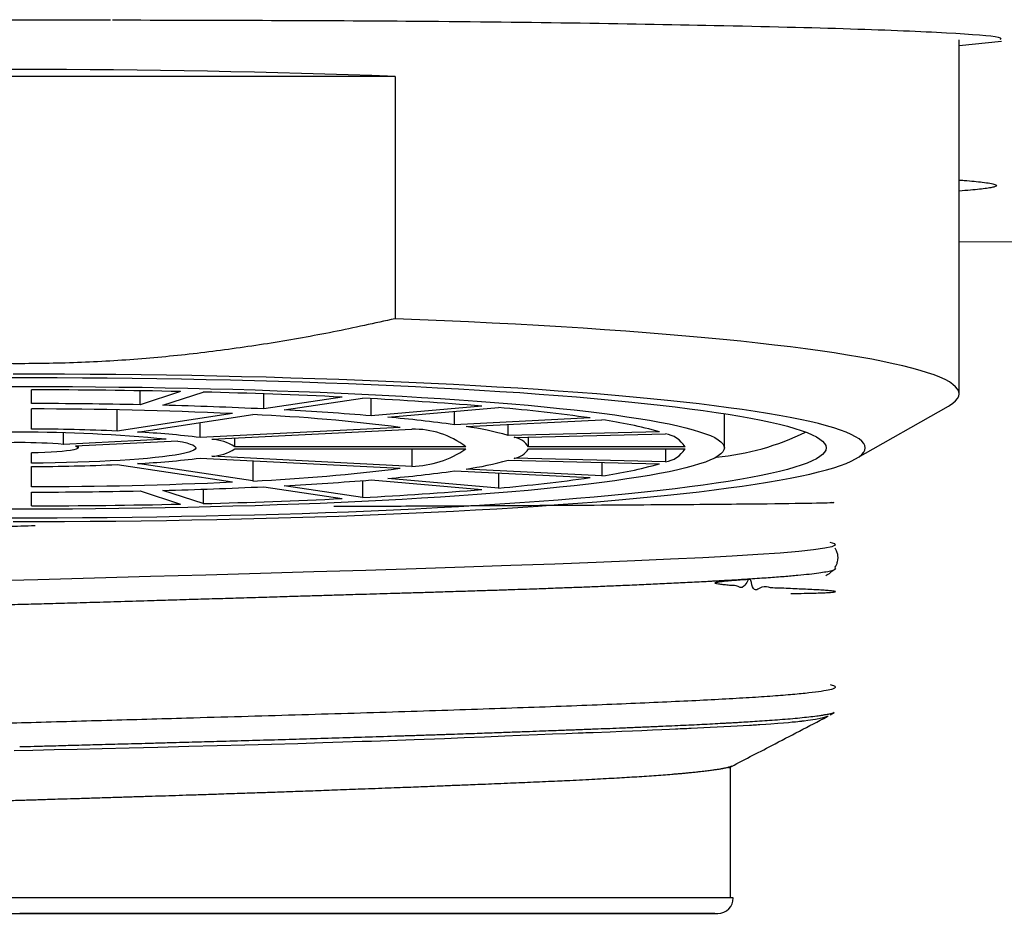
# Model space of a CAD drawing. Header units: millimetres. Extents: x 8 to 955, y 12 to 2039.
# Tile 56 of 116: x 517 to 529, y 1078 to 1090. Entities that reach past the tile are written whole.
import ezdxf

# ---------------------------------------------------------------- set-up
doc = ezdxf.new("R2010")
doc.units = ezdxf.units.MM

msp = doc.modelspace()

# ---------------------------------------------------------------- linework, layer by layer
at = {"color": 7, "linetype": 'Continuous', "lineweight": 30}
for p, q in [((528.783, 1084.935), (528.783, 1089.458)), ((529.322, 1089.434), (528.783, 1089.378)), ((521.578, 1088.989), (511.987, 1088.989)), ((521.578, 1088.989), (521.578, 1085.894)), ((528.783, 1086.877), (529.83, 1086.879)), ((516.933, 1084.812), (516.933, 1084.986)), ((518.32, 1084.796), (518.32, 1084.974)), ((518.837, 1084.964), (518.32, 1084.796)), ((518.609, 1084.789), (519.127, 1084.957)), ((519.902, 1084.742), (519.902, 1084.934)), ((520.902, 1084.893), (519.902, 1084.742)), ((520.162, 1084.729), (521.162, 1084.88)), ((521.272, 1084.655), (521.272, 1084.874)), ((522.686, 1084.778), (521.272, 1084.655)), ((527.458, 1084.103), (528.644, 1084.777)), ((516.933, 1084.485), (516.933, 1084.742)), ((518.026, 1084.459), (518.026, 1084.73)), ((519.502, 1084.682), (518.026, 1084.459)), ((518.286, 1084.446), (519.762, 1084.669)), ((521.484, 1084.636), (522.898, 1084.76)), ((522.335, 1084.54), (522.335, 1084.711)), ((525.783, 1084.245), (525.783, 1084.682)), ((519.086, 1084.376), (519.086, 1084.567)), ((524.068, 1084.627), (522.335, 1084.54)), ((522.485, 1084.517), (524.218, 1084.604)), ((523.021, 1084.404), (523.021, 1084.544)), ((517.344, 1084.289), (517.344, 1084.435)), ((521.642, 1084.505), (519.086, 1084.376)), ((519.236, 1084.354), (521.792, 1084.482)), ((524.953, 1084.45), (523.021, 1084.404)), ((523.098, 1084.379), (525.031, 1084.424)), ((518.652, 1084.354), (517.344, 1084.289)), ((518.802, 1084.332), (517.494, 1084.266)), ((519.529, 1084.258), (519.529, 1084.368)), ((523.281, 1084.258), (523.281, 1084.383)), ((516.933, 1084.05), (516.933, 1084.181)), ((517.533, 1084.245), (517.533, 1084.268)), ((522.481, 1084.258), (519.529, 1084.258)), ((519.529, 1084.232), (522.481, 1084.232)), ((521.792, 1084.232), (521.792, 1084.008)), ((525.281, 1084.258), (523.281, 1084.258)), ((523.281, 1084.232), (525.281, 1084.232)), ((525.031, 1084.232), (525.031, 1084.066)), ((518.026, 1084.031), (519.502, 1083.809)), ((519.762, 1083.822), (518.286, 1084.044)), ((519.086, 1084.114), (521.642, 1083.986)), ((521.792, 1084.008), (519.236, 1084.137)), ((519.762, 1084.08), (519.762, 1083.822)), ((523.021, 1084.086), (524.953, 1084.041)), ((525.031, 1084.066), (523.098, 1084.111)), ((524.218, 1084.058), (524.218, 1083.886)), ((516.933, 1083.749), (516.933, 1084.006)), ((522.335, 1083.951), (524.068, 1083.864)), ((524.218, 1083.886), (522.485, 1083.973)), ((522.898, 1083.922), (522.898, 1083.731)), ((521.162, 1083.827), (521.162, 1083.61)), ((521.272, 1083.835), (522.686, 1083.712)), ((522.898, 1083.731), (521.484, 1083.854)), ((516.933, 1083.504), (516.933, 1083.679)), ((518.32, 1083.695), (518.837, 1083.526)), ((519.127, 1083.533), (518.609, 1083.702)), ((519.127, 1083.717), (519.127, 1083.533)), ((519.902, 1083.748), (520.902, 1083.597)), ((521.162, 1083.61), (520.162, 1083.761)), ((527.156, 1082.671), (527.183, 1082.686)), ((527.133, 1080.836), (527.186, 1080.864)), ((525.863, 1078.499), (525.863, 1080.169)), ((525.897, 1078.496), (507.668, 1078.496)), ((507.865, 1078.299), (525.7, 1078.299))]:
    msp.add_line(p, q, dxfattribs=at)
at = {"color": 7, "linetype": 'Continuous', "lineweight": 30, "flags": 128}
for points in [[(528.644, 1084.777), (528.657, 1084.784), (528.702, 1084.814), (528.737, 1084.845), (528.762, 1084.875), (528.778, 1084.905), (528.783, 1084.935), (528.778, 1084.966), (528.762, 1084.996), (528.737, 1085.026), (528.702, 1085.056), (528.657, 1085.086), (528.602, 1085.116), (528.536, 1085.146), (528.461, 1085.176), (528.376, 1085.205), (528.282, 1085.234), (528.178, 1085.263), (528.064, 1085.292), (527.94, 1085.32), (527.808, 1085.348), (527.666, 1085.376), (527.515, 1085.403), (527.354, 1085.43), (527.185, 1085.457), (527.008, 1085.483), (526.821, 1085.508), (526.627, 1085.534), (526.423, 1085.558), (526.212, 1085.582), (525.993, 1085.606), (525.766, 1085.629), (525.532, 1085.651), (525.29, 1085.673), (525.041, 1085.694), (524.785, 1085.715), (524.523, 1085.735), (524.254, 1085.754), (523.979, 1085.772), (523.697, 1085.79), (523.41, 1085.807), (523.117, 1085.824), (522.819, 1085.839), (522.516, 1085.854), (522.208, 1085.868), (521.895, 1085.882), (521.578, 1085.894)], [(527.583, 1084.245), (527.578, 1084.274), (527.563, 1084.302), (527.538, 1084.331), (527.503, 1084.359), (527.459, 1084.387), (527.404, 1084.416), (527.34, 1084.444), (527.266, 1084.472), (527.182, 1084.499), (527.089, 1084.527), (526.986, 1084.554), (526.874, 1084.581), (526.753, 1084.607), (526.622, 1084.633), (526.482, 1084.659), (526.334, 1084.685), (526.176, 1084.71), (526.01, 1084.734), (525.836, 1084.758), (525.653, 1084.782), (525.462, 1084.805), (525.263, 1084.828), (525.056, 1084.85), (524.841, 1084.872), (524.62, 1084.893), (524.39, 1084.913), (524.154, 1084.933), (523.911, 1084.952), (523.662, 1084.971), (523.406, 1084.989), (523.144, 1085.006), (522.876, 1085.022), (522.603, 1085.038), (522.324, 1085.053), (522.04, 1085.067), (521.751, 1085.081), (521.458, 1085.094), (521.16, 1085.106), (520.859, 1085.117), (520.553, 1085.127), (520.245, 1085.137), (519.932, 1085.146), (519.617, 1085.153), (519.3, 1085.161), (518.98, 1085.167), (518.658, 1085.172), (518.334, 1085.177), (518.009, 1085.18), (517.683, 1085.183), (517.356, 1085.185), (517.029, 1085.186), (516.701, 1085.186)], [(516.558, 1085.029), (516.857, 1085.03), (517.157, 1085.029), (517.455, 1085.027), (517.753, 1085.025), (518.05, 1085.022), (518.345, 1085.018), (518.639, 1085.013), (518.931, 1085.007), (519.22, 1085), (519.507, 1084.993), (519.79, 1084.984), (520.071, 1084.975), (520.347, 1084.965), (520.62, 1084.955), (520.889, 1084.943), (521.152, 1084.931), (521.412, 1084.918), (521.666, 1084.904), (521.914, 1084.89), (522.157, 1084.874), (522.394, 1084.858), (522.625, 1084.842), (522.849, 1084.825), (523.067, 1084.807), (523.277, 1084.788), (523.481, 1084.769), (523.677, 1084.749), (523.866, 1084.729), (524.046, 1084.708), (524.219, 1084.687), (524.383, 1084.665), (524.539, 1084.643), (524.687, 1084.62), (524.825, 1084.597), (524.955, 1084.574), (525.076, 1084.55), (525.188, 1084.526), (525.29, 1084.501), (525.383, 1084.476), (525.466, 1084.451), (525.54, 1084.426), (525.604, 1084.401), (525.659, 1084.375), (525.703, 1084.349), (525.738, 1084.323), (525.763, 1084.297), (525.778, 1084.271), (525.783, 1084.245)], [(516.622, 1085.143), (516.943, 1085.143), (517.263, 1085.142), (517.583, 1085.14), (517.902, 1085.138), (518.22, 1085.134), (518.536, 1085.13), (518.851, 1085.125), (519.164, 1085.119), (519.474, 1085.112), (519.782, 1085.104), (520.087, 1085.095), (520.389, 1085.086), (520.687, 1085.076), (520.982, 1085.065), (521.272, 1085.053), (521.558, 1085.041), (521.84, 1085.027), (522.117, 1085.013), (522.388, 1084.998), (522.654, 1084.983), (522.914, 1084.966), (523.169, 1084.95), (523.417, 1084.932), (523.659, 1084.914), (523.894, 1084.895), (524.122, 1084.875), (524.343, 1084.855), (524.557, 1084.834), (524.764, 1084.813), (524.962, 1084.791), (525.153, 1084.768), (525.336, 1084.745), (525.51, 1084.722), (525.676, 1084.698), (525.833, 1084.674), (525.982, 1084.649), (526.121, 1084.624), (526.252, 1084.598), (526.373, 1084.573), (526.486, 1084.546), (526.588, 1084.52), (526.682, 1084.493), (526.765, 1084.466), (526.839, 1084.439), (526.904, 1084.412), (526.958, 1084.384), (527.003, 1084.357), (527.038, 1084.329), (527.063, 1084.301), (527.078, 1084.273), (527.083, 1084.245)], [(518.802, 1084.332), (518.864, 1084.32), (518.917, 1084.307), (518.96, 1084.294), (518.994, 1084.282), (519.017, 1084.268), (519.03, 1084.255), (519.032, 1084.242), (519.025, 1084.229), (519.007, 1084.216), (518.979, 1084.203), (518.941, 1084.19), (518.893, 1084.177), (518.835, 1084.165), (518.768, 1084.153), (518.692, 1084.141), (518.607, 1084.13), (518.514, 1084.12), (518.413, 1084.11), (518.305, 1084.101), (518.189, 1084.092), (518.067, 1084.084), (517.94, 1084.077), (517.807, 1084.071), (517.669, 1084.065), (517.527, 1084.06), (517.382, 1084.056), (517.234, 1084.053), (517.084, 1084.051), (516.933, 1084.05)], [(525.783, 1084.245), (525.778, 1084.219), (525.763, 1084.193), (525.738, 1084.167), (525.703, 1084.141), (525.659, 1084.115), (525.604, 1084.09), (525.54, 1084.064), (525.466, 1084.039), (525.383, 1084.014), (525.29, 1083.989), (525.188, 1083.965), (525.076, 1083.94), (524.955, 1083.917), (524.825, 1083.893), (524.687, 1083.87), (524.539, 1083.847), (524.383, 1083.825), (524.219, 1083.803), (524.046, 1083.782), (523.866, 1083.761), (523.677, 1083.741), (523.481, 1083.721), (523.277, 1083.702), (523.067, 1083.684), (522.849, 1083.666), (522.625, 1083.649), (522.394, 1083.632), (522.157, 1083.616), (521.914, 1083.601), (521.666, 1083.586), (521.412, 1083.572), (521.152, 1083.559), (520.889, 1083.547), (520.62, 1083.536), (520.347, 1083.525), (520.071, 1083.515), (519.79, 1083.506), (519.507, 1083.498), (519.22, 1083.49), (518.931, 1083.483), (518.639, 1083.478), (518.345, 1083.473), (518.05, 1083.469), (517.753, 1083.465), (517.455, 1083.463), (517.157, 1083.461), (516.857, 1083.461), (516.558, 1083.461)], [(527.083, 1084.245), (527.078, 1084.217), (527.063, 1084.189), (527.038, 1084.162), (527.003, 1084.134), (526.958, 1084.106), (526.904, 1084.079), (526.839, 1084.051), (526.765, 1084.024), (526.682, 1083.997), (526.588, 1083.97), (526.486, 1083.944), (526.373, 1083.918), (526.252, 1083.892), (526.121, 1083.867), (525.982, 1083.841), (525.833, 1083.817), (525.676, 1083.792), (525.51, 1083.768), (525.336, 1083.745), (525.153, 1083.722), (524.962, 1083.7), (524.764, 1083.678), (524.557, 1083.656), (524.343, 1083.636), (524.122, 1083.615), (523.894, 1083.596), (523.659, 1083.577), (523.417, 1083.559), (523.169, 1083.541), (522.914, 1083.524), (522.654, 1083.508), (522.388, 1083.492), (522.117, 1083.477), (521.84, 1083.463), (521.558, 1083.45), (521.272, 1083.437), (520.982, 1083.425), (520.687, 1083.414), (520.389, 1083.404), (520.087, 1083.395), (519.782, 1083.386), (519.474, 1083.379), (519.164, 1083.372), (518.851, 1083.366), (518.536, 1083.361), (518.22, 1083.356), (517.902, 1083.353), (517.583, 1083.35), (517.263, 1083.348), (516.943, 1083.348), (516.622, 1083.348)], [(516.701, 1083.304), (517.029, 1083.304), (517.356, 1083.305), (517.683, 1083.307), (518.009, 1083.31), (518.334, 1083.314), (518.658, 1083.318), (518.98, 1083.324), (519.3, 1083.33), (519.617, 1083.337), (519.932, 1083.345), (520.245, 1083.354), (520.553, 1083.363), (520.859, 1083.374), (521.16, 1083.385), (521.458, 1083.397), (521.751, 1083.409), (522.04, 1083.423), (522.324, 1083.437), (522.603, 1083.452), (522.876, 1083.468), (523.144, 1083.485), (523.406, 1083.502), (523.662, 1083.52), (523.911, 1083.538), (524.154, 1083.557), (524.39, 1083.577), (524.62, 1083.598), (524.841, 1083.619), (525.056, 1083.64), (525.263, 1083.662), (525.462, 1083.685), (525.653, 1083.708), (525.836, 1083.732), (526.01, 1083.756), (526.176, 1083.781), (526.334, 1083.806), (526.482, 1083.831), (526.622, 1083.857), (526.753, 1083.883), (526.874, 1083.91), (526.986, 1083.937), (527.089, 1083.964), (527.182, 1083.991), (527.266, 1084.019), (527.34, 1084.047), (527.404, 1084.075), (527.459, 1084.103), (527.503, 1084.131), (527.538, 1084.16), (527.563, 1084.188), (527.578, 1084.217), (527.583, 1084.245)], [(517.494, 1084.266), (517.517, 1084.258), (517.53, 1084.25), (517.532, 1084.243), (517.523, 1084.235), (517.503, 1084.227), (517.473, 1084.22), (517.432, 1084.213), (517.382, 1084.206), (517.324, 1084.2), (517.257, 1084.195), (517.183, 1084.19), (517.104, 1084.186), (517.02, 1084.183), (516.933, 1084.181)], [(527.132, 1083.042), (527.19, 1083.022), (527.198, 1083.002), (527.156, 1082.982), (527.064, 1082.962), (526.923, 1082.941), (526.733, 1082.921), (526.495, 1082.901), (526.211, 1082.881), (525.881, 1082.861), (525.508, 1082.841), (525.093, 1082.821), (524.638, 1082.801), (524.145, 1082.781), (523.617, 1082.761), (523.056, 1082.741), (522.465, 1082.72), (521.846, 1082.7), (521.204, 1082.68), (520.54, 1082.66), (519.858, 1082.64), (519.161, 1082.62), (518.453, 1082.6), (517.737, 1082.58), (517.016, 1082.56), (516.294, 1082.54)], [(527.097, 1080.813), (527.096, 1080.812), (527.092, 1080.81), (527.089, 1080.809), (527.087, 1080.808), (527.086, 1080.807), (527.085, 1080.807), (527.085, 1080.807), (527.085, 1080.807), (527.085, 1080.807), (527.085, 1080.807), (527.085, 1080.807), (527.085, 1080.807), (527.085, 1080.807), (527.085, 1080.807), (527.029, 1080.791), (526.945, 1080.775), (526.849, 1080.761), (526.8, 1080.755), (526.794, 1080.754), (526.787, 1080.753), (526.78, 1080.752), (526.774, 1080.752), (526.767, 1080.751), (526.76, 1080.75), (526.753, 1080.749), (526.742, 1080.748), (526.72, 1080.746), (526.69, 1080.743), (526.65, 1080.739), (526.6, 1080.734), (526.539, 1080.729), (526.465, 1080.723), (526.377, 1080.717), (526.311, 1080.712), (526.237, 1080.707), (526.216, 1080.706), (526.195, 1080.704), (526.173, 1080.703), (526.151, 1080.702), (526.128, 1080.7), (526.105, 1080.699), (525.864, 1080.685), (525.603, 1080.672), (525.36, 1080.66), (525.331, 1080.659), (525.303, 1080.657), (525.274, 1080.656), (525.246, 1080.655), (525.217, 1080.654), (525.187, 1080.652), (525.158, 1080.651), (525.081, 1080.648), (524.984, 1080.643), (524.866, 1080.638), (524.727, 1080.632), (524.608, 1080.627), (524.474, 1080.622), (524.326, 1080.615), (524.107, 1080.606), (524.077, 1080.605), (524.045, 1080.604), (524.014, 1080.603), (523.981, 1080.601), (523.949, 1080.6), (523.915, 1080.599), (523.762, 1080.593), (523.589, 1080.586), (523.395, 1080.578), (523.18, 1080.569), (522.981, 1080.56), (522.72, 1080.55), (522.458, 1080.539), (522.21, 1080.53), (521.819, 1080.515), (521.393, 1080.5), (521.276, 1080.496), (521.157, 1080.492), (521.035, 1080.488), (520.911, 1080.484), (520.784, 1080.48), (520.655, 1080.476), (520.333, 1080.466), (520, 1080.456), (519.657, 1080.446), (519.304, 1080.437), (518.942, 1080.428), (518.546, 1080.418), (518.179, 1080.409), (517.837, 1080.401), (517.518, 1080.393), (517.223, 1080.386), (516.952, 1080.379), (516.712, 1080.373)]]:
    msp.add_lwpolyline(points, dxfattribs=at)
at = {"color": 7, "linetype": 'Continuous', "lineweight": 30}
for centre, radius, start, end in [((516.783, 958.044), 131.033, 87.90249, 92.09751), ((516.798, 990.279), 94.707, 88.76639, 89.91881), ((517.246, 1008.242), 76.738, 87.2694, 88.59552), ((516.795, 1012.363), 72.448, 88.79411, 89.8911), ((517.138, 1026.102), 58.705, 87.30131, 88.5636), ((518.67, 1036.172), 48.771, 85.2766, 87.0712), ((516.872, 1027.107), 57.635, 87.38475, 89.93965), ((518.77, 1062.42), 22.271, 82.5898, 87.4481), ((518.227, 1047.465), 37.314, 85.3199, 87.028), ((520.972, 1062.591), 22.252, 82.0044, 85.0354), ((519.988, 1067.673), 17.029, 82.0779, 84.962), ((523.407, 1078.926), 5.736, 74.3627, 81.8725), ((516.783, 1065.382), 19.064, 84.3731, 95.6269), ((516.824, 1056.396), 28.089, 87.547, 89.7774), ((517.727, 1073.411), 11.049, 82.9359, 87.102), ((521.821, 1083.4), 1.083, 52.4582, 91.5055), ((521.85, 1080.17), 4.393, 74.5479, 81.6873), ((524.972, 1084.064), 0.365, 32.1697, 80.8201), ((525.399, 1087.332), 3.217, 275.0353, 296.232), ((516.783, 1077.47), 6.842, 85.2933, 94.7067), ((519.21, 1083.776), 0.578, 56.5209, 87.4428), ((523.048, 1084.104), 0.28, 33.4453, 79.5445), ((519.21, 1084.714), 0.578, 272.5572, 303.4791), ((521.763, 1085.27), 1.262, 271.3489, 304.6874), ((523.048, 1084.386), 0.28, 280.4555, 326.5547), ((524.972, 1084.426), 0.365, 279.1799, 327.8303), ((516.824, 1112.095), 28.089, 270.2226, 272.453), ((517.727, 1095.079), 11.049, 272.898, 277.0641), ((521.85, 1088.321), 4.393, 278.3127, 285.4521), ((523.407, 1089.565), 5.736, 278.1275, 285.6373), ((518.685, 1107.047), 23.251, 272.6543, 277.3078), ((519.988, 1100.817), 17.029, 275.038, 277.9221), ((516.856, 1142.051), 58.302, 270.07498, 272.60063), ((518.227, 1121.025), 37.314, 272.972, 274.6801), ((520.972, 1105.9), 22.252, 274.9646, 277.9956), ((516.795, 1156.127), 72.448, 270.1089, 271.20589), ((517.138, 1142.388), 58.705, 271.4364, 272.69869), ((518.67, 1132.318), 48.771, 272.9288, 274.7234), ((516.798, 1178.211), 94.707, 270.08119, 271.23361), ((517.246, 1160.248), 76.738, 271.40448, 272.7306), ((525.7, 1078.496), 0.197, 270, 0)]:
    msp.add_arc(centre, radius, start, end, dxfattribs=at)
for points, knots in [([(513.04, 1089.703), (513.239, 1089.704), (513.637, 1089.706), (514.243, 1089.709), (514.854, 1089.711), (515.468, 1089.713), (516.085, 1089.714), (516.703, 1089.714), (517.323, 1089.714), (517.735, 1089.713), (517.941, 1089.713)], [0, 0, 0, 0, 0.125715, 0.250999, 0.375967, 0.500731, 0.625405, 0.750102, 0.874935, 1, 1, 1, 1]), ([(517.968, 1089.711), (519.253, 1089.708), (522.156, 1089.702), (525.288, 1089.653), (527.485, 1089.599), (528.695, 1089.548), (529.344, 1089.5), (529.315, 1089.469), (529.304, 1089.458)], [0, 0, 0, 0, 0.205534, 0.46473, 0.614559, 0.76397, 0.913128, 1, 1, 1, 1]), ([(528.783, 1087.666), (528.804, 1087.664), (528.876, 1087.659), (528.976, 1087.65), (529.09, 1087.638), (529.181, 1087.625), (529.242, 1087.61), (529.264, 1087.596), (529.248, 1087.583), (529.204, 1087.57), (529.137, 1087.559), (529.045, 1087.547), (528.929, 1087.536), (528.832, 1087.528), (528.783, 1087.524)], [0, 0, 0, 0, 0.033488, 0.114058, 0.194846, 0.296372, 0.397104, 0.49735, 0.597422, 0.677489, 0.757619, 0.837984, 0.918751, 1, 1, 1, 1]), ([(521.578, 1085.894), (521.316, 1085.836), (520.791, 1085.72), (519.997, 1085.579), (519.199, 1085.465), (518.39, 1085.38), (517.572, 1085.33), (516.745, 1085.314), (515.919, 1085.333), (515.108, 1085.386), (514.313, 1085.471), (513.534, 1085.585), (512.758, 1085.724), (512.244, 1085.837), (511.987, 1085.894)], [0, 0, 0, 0, 0.0832725, 0.1665962, 0.2499054, 0.3331582, 0.4184662, 0.5038522, 0.5892385, 0.6745469, 0.7557026, 0.8368606, 0.9184291, 1, 1, 1, 1]), ([(527.149, 1083.551), (527.171, 1083.548), (527.225, 1083.543), (526.885, 1083.534), (526.172, 1083.525), (525.056, 1083.516), (523.557, 1083.507), (522.103, 1083.5), (521.104, 1083.495), (520.793, 1083.494)], [0, 0, 0, 0, 0.106237, 0.260492, 0.419228, 0.582445, 0.750141, 0.922315, 1, 1, 1, 1]), ([(516.979, 1083.248), (516.859, 1083.245), (516.507, 1083.234), (515.889, 1083.215), (515.182, 1083.192), (514.639, 1083.174), (514.269, 1083.162), (513.998, 1083.153), (513.672, 1083.142), (513.292, 1083.129), (512.936, 1083.116), (512.461, 1083.099), (511.963, 1083.081), (511.283, 1083.054), (510.499, 1083.02), (509.716, 1082.982), (509.187, 1082.953), (508.89, 1082.936), (508.7, 1082.925), (508.501, 1082.912), (508.225, 1082.89), (508.02, 1082.869), (507.867, 1082.847), (507.774, 1082.83), (507.751, 1082.815), (507.74, 1082.808)], [0, 0, 0, 0, 0.026034, 0.076056, 0.133713, 0.180107, 0.196082, 0.2165, 0.24137, 0.270701, 0.304507, 0.325686, 0.385389, 0.428861, 0.503745, 0.604579, 0.676799, 0.701361, 0.729975, 0.763053, 0.800746, 0.885974, 0.911381, 0.95665, 1, 1, 1, 1]), ([(527.196, 1082.721), (527.202, 1082.73), (527.216, 1082.751), (527.228, 1082.787), (527.234, 1082.819), (527.235, 1082.84), (527.234, 1082.856), (527.233, 1082.869), (527.229, 1082.894), (527.219, 1082.928), (527.204, 1082.952), (527.197, 1082.963)], [0, 0, 0, 0, 0.13639, 0.31925, 0.449472, 0.512248, 0.551676, 0.596385, 0.649596, 0.832909, 1, 1, 1, 1]), ([(527.191, 1082.712), (527.194, 1082.711), (527.207, 1082.704), (527.197, 1082.691), (527.16, 1082.675), (527.089, 1082.659), (526.992, 1082.644), (526.872, 1082.629), (526.725, 1082.614), (526.55, 1082.599), (526.349, 1082.584), (526.193, 1082.574), (526.115, 1082.569)], [0, 0, 0, 0, 0.031016, 0.146159, 0.261395, 0.376538, 0.479181, 0.581891, 0.684534, 0.789666, 0.894868, 1, 1, 1, 1]), ([(527.078, 1082.616), (527.099, 1082.626), (527.127, 1082.64), (527.15, 1082.665), (527.156, 1082.671)], [0, 0, 0, 0, 0.747493, 1, 1, 1, 1]), ([(526.114, 1082.569), (526.064, 1082.565), (525.963, 1082.559), (525.836, 1082.552), (525.743, 1082.546), (525.689, 1082.543), (525.631, 1082.54), (525.565, 1082.536), (525.441, 1082.53), (525.26, 1082.52), (525.023, 1082.509), (524.786, 1082.498), (524.55, 1082.487), (524.317, 1082.478), (524.097, 1082.468), (523.89, 1082.46), (523.714, 1082.454), (523.567, 1082.448), (523.446, 1082.444), (523.321, 1082.439), (523.18, 1082.435), (523.017, 1082.429), (522.829, 1082.423), (522.617, 1082.416), (522.378, 1082.409), (522.139, 1082.401), (521.913, 1082.394), (521.713, 1082.388), (521.524, 1082.383), (521.343, 1082.377), (521.182, 1082.373), (521.041, 1082.369), (520.919, 1082.365), (520.803, 1082.361), (520.694, 1082.358), (520.559, 1082.354), (520.386, 1082.349), (520.159, 1082.342), (519.896, 1082.334), (519.621, 1082.326), (519.339, 1082.317), (519.054, 1082.309), (518.76, 1082.3), (518.432, 1082.29), (518.087, 1082.28), (517.729, 1082.269), (517.402, 1082.26), (517.105, 1082.251), (516.823, 1082.244), (516.533, 1082.236), (516.214, 1082.227), (515.954, 1082.22), (515.762, 1082.215), (515.648, 1082.212), (515.532, 1082.209), (515.413, 1082.205), (515.292, 1082.202), (515.167, 1082.199), (515.04, 1082.195), (514.839, 1082.19), (514.577, 1082.183), (514.266, 1082.175), (513.988, 1082.167), (513.755, 1082.16), (513.564, 1082.155), (513.41, 1082.151), (513.275, 1082.147), (513.16, 1082.144), (513.043, 1082.14), (512.91, 1082.136), (512.746, 1082.131), (512.56, 1082.125), (512.352, 1082.119), (512.142, 1082.112), (511.932, 1082.105), (511.727, 1082.099), (511.514, 1082.092), (511.316, 1082.085), (511.03, 1082.075), (510.664, 1082.062), (510.219, 1082.046), (509.804, 1082.031), (509.414, 1082.016), (509.059, 1082.002), (508.826, 1081.992), (508.701, 1081.987), (508.667, 1081.986), (508.632, 1081.984), (508.598, 1081.983), (508.564, 1081.981), (508.531, 1081.98), (508.434, 1081.975), (508.284, 1081.969), (508.097, 1081.96), (507.937, 1081.952), (507.811, 1081.945), (507.715, 1081.94), (507.642, 1081.936), (507.598, 1081.933), (507.578, 1081.932)], [0, 0, 0, 0, 0.014645, 0.029341, 0.033971, 0.038606, 0.043246, 0.048408, 0.054795, 0.073095, 0.090339, 0.106527, 0.122699, 0.137658, 0.151406, 0.163942, 0.175266, 0.182673, 0.189451, 0.196121, 0.203973, 0.213069, 0.223213, 0.234557, 0.247101, 0.260846, 0.271515, 0.281443, 0.29084, 0.299703, 0.308035, 0.314207, 0.32005, 0.325565, 0.330751, 0.335608, 0.344577, 0.355115, 0.367221, 0.380894, 0.392737, 0.405548, 0.419326, 0.432171, 0.449306, 0.46506, 0.479435, 0.49243, 0.504047, 0.516505, 0.530476, 0.545962, 0.550814, 0.555797, 0.560912, 0.566159, 0.571536, 0.577046, 0.582687, 0.588459, 0.603802, 0.617772, 0.630368, 0.641592, 0.649581, 0.656692, 0.662923, 0.668274, 0.672746, 0.679356, 0.687099, 0.695974, 0.705983, 0.717124, 0.726672, 0.736919, 0.747865, 0.758784, 0.767332, 0.79243, 0.817025, 0.841117, 0.864142, 0.887626, 0.908672, 0.911057, 0.913446, 0.91584, 0.918238, 0.920641, 0.923048, 0.92546, 0.941557, 0.956078, 0.969022, 0.980389, 0.987849, 0.994428, 1, 1, 1, 1]), ([(526.63, 1082.383), (526.676, 1082.384), (526.777, 1082.386), (526.901, 1082.389), (527.008, 1082.392), (527.095, 1082.396), (527.158, 1082.4), (527.195, 1082.404), (527.205, 1082.409), (527.191, 1082.413), (527.155, 1082.418), (527.098, 1082.423), (527.021, 1082.428), (526.929, 1082.433), (526.826, 1082.438), (526.716, 1082.443), (526.603, 1082.447), (526.49, 1082.456), (526.374, 1082.449), (526.269, 1082.496), (526.147, 1082.376), (526.114, 1082.645), (526.032, 1082.417), (525.941, 1082.495), (525.856, 1082.485), (525.786, 1082.495), (525.731, 1082.5), (525.694, 1082.507), (525.674, 1082.511), (525.666, 1082.515), (525.665, 1082.517), (525.665, 1082.517), (525.665, 1082.518), (525.665, 1082.518), (525.665, 1082.519), (525.665, 1082.52), (525.665, 1082.52), (525.667, 1082.523), (525.673, 1082.525), (525.689, 1082.53), (525.721, 1082.535), (525.771, 1082.542), (525.837, 1082.549), (525.919, 1082.555), (526.014, 1082.562), (526.079, 1082.566), (526.115, 1082.569)], [0, 0, 0, 0, 0.042869, 0.092681, 0.141004, 0.187837, 0.242069, 0.294156, 0.344099, 0.391897, 0.43755, 0.486135, 0.53203, 0.575234, 0.615748, 0.653571, 0.688101, 0.720035, 0.749374, 0.776118, 0.803359, 0.814883, 0.834692, 0.855231, 0.87242, 0.886261, 0.896754, 0.903904, 0.907728, 0.908177, 0.90833, 0.908443, 0.908487, 0.908528, 0.908569, 0.908614, 0.908727, 0.908881, 0.909978, 0.911892, 0.918212, 0.927873, 0.940881, 0.957237, 0.976943, 1, 1, 1, 1]), ([(527.134, 1081.22), (527.142, 1081.218), (527.183, 1081.209), (527.204, 1081.194), (527.198, 1081.174), (527.138, 1081.154), (527.028, 1081.134), (526.87, 1081.114), (526.663, 1081.093), (526.408, 1081.073), (526.108, 1081.053), (525.762, 1081.033), (525.374, 1081.013), (524.944, 1080.993), (524.475, 1080.972), (523.969, 1080.952), (523.428, 1080.932), (522.856, 1080.912), (522.254, 1080.892), (521.627, 1080.871), (520.975, 1080.851), (520.304, 1080.831), (519.616, 1080.811), (518.981, 1080.793), (518.406, 1080.776), (517.894, 1080.762), (517.38, 1080.747), (516.881, 1080.733), (516.402, 1080.72), (515.942, 1080.707), (515.368, 1080.691), (514.679, 1080.672), (513.882, 1080.649), (513.094, 1080.625), (512.322, 1080.602), (511.572, 1080.578), (510.849, 1080.555), (510.16, 1080.531), (509.553, 1080.508), (509.025, 1080.487), (508.57, 1080.467), (508.149, 1080.447), (507.766, 1080.427), (507.424, 1080.407), (507.125, 1080.387), (506.871, 1080.366), (506.666, 1080.345), (506.511, 1080.325), (506.407, 1080.304), (506.363, 1080.283), (506.355, 1080.268), (506.377, 1080.261), (506.379, 1080.26)], [0, 0, 0, 0, 0.005625, 0.026629, 0.047633, 0.068637, 0.089641, 0.110646, 0.13165, 0.152654, 0.173658, 0.194662, 0.215666, 0.23667, 0.257674, 0.278678, 0.299682, 0.320686, 0.34169, 0.362694, 0.383698, 0.404702, 0.425706, 0.44671, 0.461715, 0.476719, 0.491723, 0.506728, 0.520246, 0.533558, 0.54695, 0.570576, 0.594448, 0.618565, 0.642928, 0.667538, 0.692393, 0.717493, 0.74284, 0.763297, 0.78391, 0.804682, 0.82561, 0.846696, 0.86794, 0.88934, 0.910898, 0.932614, 0.954487, 0.976517, 0.998704, 1, 1, 1, 1]), ([(527.186, 1080.864), (527.185, 1080.864), (527.18, 1080.86), (527.158, 1080.853), (527.121, 1080.843), (527.084, 1080.836), (527.055, 1080.831), (527.037, 1080.828), (527.018, 1080.825), (526.994, 1080.821), (526.945, 1080.814), (526.865, 1080.805), (526.751, 1080.793), (526.627, 1080.781), (526.498, 1080.771), (526.367, 1080.761), (526.239, 1080.752), (526.119, 1080.744), (526.029, 1080.739), (525.969, 1080.735), (525.936, 1080.733), (525.905, 1080.731), (525.874, 1080.73), (525.837, 1080.728), (525.769, 1080.724), (525.665, 1080.718), (525.491, 1080.709), (525.259, 1080.698), (525.04, 1080.688), (524.883, 1080.681), (524.802, 1080.678), (524.719, 1080.674), (524.639, 1080.671), (524.561, 1080.668), (524.455, 1080.663), (524.326, 1080.658), (524.189, 1080.653), (524.079, 1080.649), (523.995, 1080.646), (523.921, 1080.643), (523.857, 1080.64), (523.792, 1080.638), (523.71, 1080.635), (523.599, 1080.631), (523.457, 1080.625), (523.289, 1080.619), (523.094, 1080.612), (522.871, 1080.604), (522.617, 1080.595), (522.399, 1080.587), (522.24, 1080.582), (522.151, 1080.579), (522.07, 1080.576), (521.99, 1080.574), (521.909, 1080.571), (521.829, 1080.568), (521.748, 1080.566), (521.569, 1080.56), (521.292, 1080.551), (520.914, 1080.539), (520.543, 1080.528), (520.175, 1080.517), (519.802, 1080.506), (519.496, 1080.498), (519.262, 1080.491), (519.104, 1080.487), (518.943, 1080.482), (518.774, 1080.478), (518.587, 1080.473), (518.339, 1080.466), (518.047, 1080.458), (517.729, 1080.45), (517.445, 1080.442), (517.194, 1080.435), (516.977, 1080.429), (516.844, 1080.425), (516.783, 1080.424)], [0, 0, 0, 0, 0.00345, 0.027182, 0.048539, 0.069733, 0.076361, 0.082973, 0.089568, 0.096185, 0.106176, 0.134619, 0.161128, 0.185705, 0.209893, 0.231864, 0.251619, 0.269158, 0.28448, 0.289085, 0.293445, 0.29756, 0.301429, 0.305405, 0.311918, 0.327629, 0.343845, 0.37406, 0.405887, 0.413331, 0.421837, 0.429994, 0.437804, 0.445266, 0.45238, 0.467771, 0.481229, 0.489658, 0.497101, 0.503556, 0.509025, 0.513507, 0.520503, 0.52986, 0.541578, 0.555657, 0.571056, 0.588544, 0.60812, 0.629783, 0.63771, 0.643658, 0.649574, 0.655457, 0.661308, 0.667127, 0.672913, 0.678667, 0.705622, 0.731845, 0.757335, 0.781428, 0.806184, 0.831602, 0.841769, 0.852039, 0.862412, 0.872887, 0.884886, 0.898329, 0.920655, 0.94083, 0.958853, 0.974722, 0.988438, 1, 1, 1, 1]), ([(525.841, 1080.158), (526.023, 1080.253), (526.442, 1080.471), (526.86, 1080.689), (527.097, 1080.812)], [0, 0, 0, 0, 0.434991, 1, 1, 1, 1]), ([(527.109, 1080.822), (527.108, 1080.821), (527.106, 1080.818), (527.103, 1080.816), (527.101, 1080.815)], [0, 0, 0, 0, 0.464392, 1, 1, 1, 1]), ([(513.188, 1079.625), (513.239, 1079.627), (513.371, 1079.632), (513.541, 1079.637), (513.695, 1079.643), (513.806, 1079.647), (513.925, 1079.651), (514.063, 1079.656), (514.212, 1079.661), (514.36, 1079.666), (514.493, 1079.67), (514.624, 1079.675), (514.748, 1079.679), (514.857, 1079.683), (514.925, 1079.685), (514.977, 1079.687), (515.025, 1079.688), (515.086, 1079.69), (515.148, 1079.692), (515.209, 1079.694), (515.36, 1079.699), (515.602, 1079.707), (515.924, 1079.718), (516.236, 1079.727), (516.469, 1079.735), (516.634, 1079.74), (516.729, 1079.743), (516.823, 1079.746), (516.899, 1079.748), (516.968, 1079.75), (517.041, 1079.752), (517.147, 1079.756), (517.28, 1079.76), (517.44, 1079.765), (517.628, 1079.77), (517.8, 1079.776), (517.941, 1079.78), (518.04, 1079.783), (518.13, 1079.786), (518.217, 1079.789), (518.302, 1079.791), (518.417, 1079.795), (518.559, 1079.799), (518.734, 1079.805), (518.917, 1079.811), (519.116, 1079.817), (519.344, 1079.825), (519.589, 1079.833), (519.83, 1079.841), (520.057, 1079.849), (520.283, 1079.857), (520.537, 1079.866), (520.815, 1079.876), (521.067, 1079.886), (521.281, 1079.894), (521.447, 1079.9), (521.601, 1079.906), (521.743, 1079.911), (521.871, 1079.916), (521.994, 1079.921), (522.108, 1079.926), (522.213, 1079.93), (522.302, 1079.934), (522.39, 1079.937), (522.487, 1079.941), (522.605, 1079.946), (522.74, 1079.951), (522.892, 1079.958), (523.046, 1079.964), (523.199, 1079.971), (523.348, 1079.977), (523.501, 1079.984), (523.642, 1079.99), (523.842, 1079.999), (524.09, 1080.012), (524.377, 1080.027), (524.641, 1080.043), (524.888, 1080.059), (525.061, 1080.072), (525.171, 1080.082), (525.227, 1080.086), (525.282, 1080.091), (525.338, 1080.097), (525.397, 1080.102), (525.467, 1080.11), (525.538, 1080.118), (525.605, 1080.126), (525.66, 1080.134), (525.699, 1080.14), (525.727, 1080.144), (525.746, 1080.148), (525.762, 1080.151), (525.776, 1080.153), (525.79, 1080.156), (525.805, 1080.159), (525.824, 1080.164), (525.843, 1080.169), (525.862, 1080.175), (525.874, 1080.18), (525.879, 1080.182), (525.879, 1080.183)], [0, 0, 0, 0, 0.0095554, 0.0247413, 0.0311754, 0.0378736, 0.0448359, 0.0528885, 0.0626933, 0.0715337, 0.0794094, 0.0863205, 0.0948447, 0.1012171, 0.1054375, 0.106767, 0.1103474, 0.1139271, 0.1175062, 0.1210846, 0.1246624, 0.1438166, 0.1629514, 0.1802921, 0.1976168, 0.2030586, 0.2084988, 0.2139375, 0.2193356, 0.2214262, 0.2258671, 0.2318989, 0.2395214, 0.2487345, 0.2595379, 0.2719313, 0.2784382, 0.2838304, 0.289057, 0.294118, 0.2990136, 0.3037437, 0.3142384, 0.323814, 0.3344604, 0.3464998, 0.3589792, 0.3750606, 0.3905314, 0.4026579, 0.4166147, 0.4324021, 0.4500202, 0.4694691, 0.4808918, 0.4920049, 0.5023546, 0.5119408, 0.5207634, 0.5288225, 0.5373403, 0.5447972, 0.5511931, 0.5565278, 0.5637766, 0.5724829, 0.5826467, 0.5942675, 0.6073451, 0.618642, 0.6308375, 0.6439314, 0.657059, 0.6673477, 0.6971773, 0.7258299, 0.7533073, 0.782842, 0.8136035, 0.8218642, 0.8302093, 0.8386388, 0.8471529, 0.8572594, 0.8686741, 0.8845706, 0.8989963, 0.9119505, 0.9234328, 0.9298967, 0.9357787, 0.9410789, 0.945797, 0.9499332, 0.9559334, 0.9637242, 0.9733054, 0.9846766, 0.9970084, 1, 1, 1, 1]), ([(525.663, 1078.299), (525.661, 1078.299), (525.657, 1078.299), (525.628, 1078.299), (525.582, 1078.299), (525.516, 1078.299), (525.429, 1078.299), (525.32, 1078.299), (525.191, 1078.299), (525.04, 1078.299), (524.867, 1078.299), (524.671, 1078.299), (524.455, 1078.299), (524.217, 1078.299), (523.958, 1078.299), (523.678, 1078.299), (523.38, 1078.299), (523.065, 1078.299), (522.732, 1078.299), (522.384, 1078.299), (522.021, 1078.299), (521.671, 1078.299), (521.339, 1078.299), (521.027, 1078.299), (520.709, 1078.299), (520.384, 1078.299), (520.011, 1078.299), (519.59, 1078.299), (519.119, 1078.299), (518.646, 1078.299), (518.175, 1078.299), (517.71, 1078.299), (517.247, 1078.299), (516.938, 1078.299), (516.783, 1078.299)], [0, 0, 0, 0, 0.029139, 0.058227, 0.087324, 0.116492, 0.147387, 0.178218, 0.209059, 0.239982, 0.272169, 0.304283, 0.336406, 0.368622, 0.401496, 0.434292, 0.467098, 0.500001, 0.532875, 0.565671, 0.598477, 0.63138, 0.657139, 0.682841, 0.708528, 0.734242, 0.760025, 0.795325, 0.830556, 0.865827, 0.900176, 0.933437, 0.966681, 1, 1, 1, 1])]:
    msp.add_open_spline(points, degree=3, knots=knots, dxfattribs=at)

doc.saveas('drawing.dxf')
